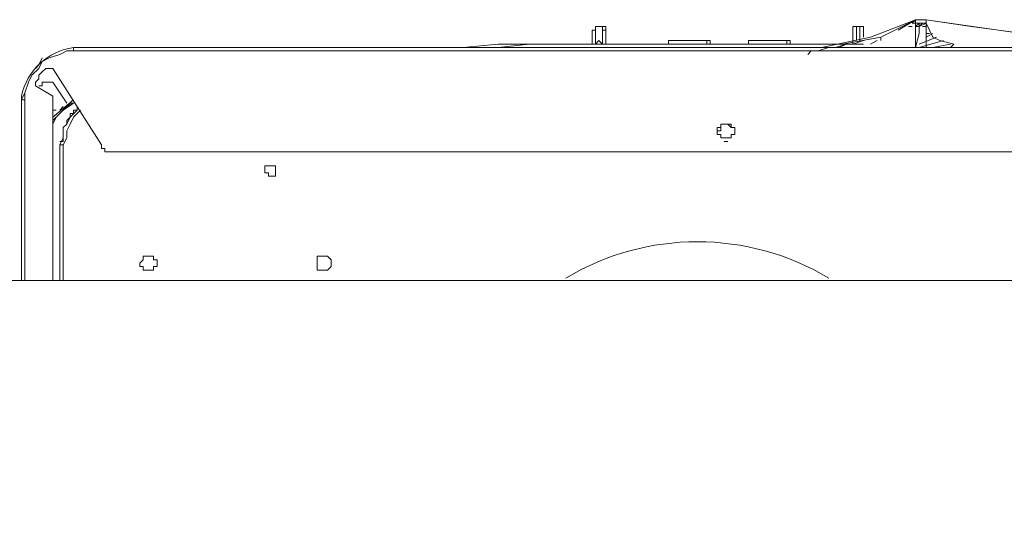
# Model space of a CAD drawing. Header units: millimetres. Extents: x 352 to 350573, y -22 to 37733.
# Tile 33 of 214: x 27594 to 28157, y 7711 to 8006. Entities that reach past the tile are written whole.
import ezdxf

# ---------------------------------------------------------------- set-up
doc = ezdxf.new("R2010")
doc.units = ezdxf.units.MM
doc.layers.add('PDF$_83$-$Floor$Plan$-$В_Этаж$00_Сводный$G-IMPT', color=9, linetype='Continuous', true_color=0x808080)
doc.layers.add('PDF$_83$-$Floor$Plan$-$В_Этаж$00_Сводный$M-EQPM', color=2, linetype='Continuous')
doc.layers.add('PDF$_83$-$Floor$Plan$-$В_Этаж$00_Сводный$M-HVAC-DUCT', color=5, linetype='Continuous')

msp = doc.modelspace()

# ---------------------------------------------------------------- linework, layer by layer
at = {"layer": 'PDF$_83$-$Floor$Plan$-$В_Этаж$00_Сводный$G-IMPT', "lineweight": 0}
for points in [[(28106.5, 8006.38), (28080.64, 7996.44), (28052.8, 7990.47), (28056.77, 7990.47), (28050.81, 7988.48)], [(28096.56, 8000.42), (28106.5, 8006.38), (28086.61, 7996.44), (28064.73, 7992.46)], [(28106.5, 8004.4), (28108.49, 8004.4), (28106.5, 8004.4), (28108.49, 8004.4), (28106.5, 8004.4), (28104.51, 8004.4), (28106.5, 8006.38), (28106.5, 8004.4), (28106.5, 8006.38), (28108.49, 8006.38), (28110.48, 8006.38), (28112.47, 8006.38), (28138.33, 8002.41), (28168.17, 7998.43), (28186.07, 7996.44), (28201.98, 7994.45), (28217.9, 7992.46), (28229.83, 7990.47), (28249.72, 7990.47), (28251.71, 7990.47)], [(28106.5, 8006.38), (28106.5, 8006.38)], [(28122.42, 7990.47), (28126.39, 7990.47), (28128.38, 7992.46), (28120.43, 7994.45), (28116.45, 7996.44), (28114.46, 8000.42), (28112.47, 8004.4), (28112.47, 8006.38), (28209.94, 7992.46)], [(27923.5, 8002.41), (27923.5, 8000.42), (27921.51, 8000.42), (27921.51, 7998.43), (27921.51, 7996.44), (27921.51, 7994.45), (27921.51, 7992.46)], [(27923.5, 7992.46), (27923.5, 7996.44), (27923.5, 7998.43), (27923.5, 8000.42), (27921.51, 8000.42), (27921.51, 7998.43), (27921.51, 7994.45), (27921.51, 7992.46)], [(27927.48, 8002.41), (27925.49, 8002.41), (27923.5, 8002.41)], [(27923.5, 8000.42), (27923.5, 8002.41)], [(27923.5, 8002.41), (27923.5, 8000.42), (27923.5, 7998.43)], [(27923.5, 7994.45), (27923.5, 7996.44), (27923.5, 7998.43), (27923.5, 8000.42)], [(27927.48, 8002.41), (27929.47, 8002.41), (27929.47, 8000.42), (27929.47, 7998.43), (27929.47, 7996.44), (27929.47, 7994.45), (27929.47, 7992.46)], [(27927.48, 7998.43), (27927.48, 8000.42), (27927.48, 8002.41), (27927.48, 8000.42), (27927.48, 7998.43), (27927.48, 7996.44), (27927.48, 7994.45)], [(27929.47, 7992.46), (27929.47, 7994.45), (27929.47, 7998.43), (27929.47, 8000.42), (27927.48, 8000.42), (27927.48, 7998.43), (27927.48, 7996.44), (27927.48, 7992.46)], [(28076.67, 7996.44), (28076.67, 7998.43), (28076.67, 8000.42), (28076.67, 8002.41), (28074.68, 8002.41), (28072.69, 8002.41), (28070.7, 8002.41), (28070.7, 8000.42), (28070.7, 7998.43), (28070.7, 7996.44), (28070.7, 7994.45), (28070.7, 7996.44), (28070.7, 7998.43), (28070.7, 8000.42), (28070.7, 7998.43), (28070.7, 7996.44), (28070.7, 7992.46), (28076.67, 7994.45)], [(28072.69, 7994.45), (28072.69, 7996.44), (28072.69, 7998.43), (28072.69, 8000.42), (28072.69, 8002.41), (28070.7, 8002.41), (28070.7, 8000.42), (28070.7, 7998.43)], [(28076.67, 7998.43), (28076.67, 8000.42), (28076.67, 8002.41), (28074.68, 8002.41), (28074.68, 8000.42), (28074.68, 7998.43), (28074.68, 7994.45)], [(28102.52, 8002.41), (28104.51, 8002.41)], [(28110.48, 8002.41), (28112.47, 8002.41), (28112.47, 8004.4), (28110.48, 8004.4), (28108.49, 8004.4), (28106.5, 8004.4), (28106.5, 8002.41), (28106.5, 8000.42), (28106.5, 7990.47), (28108.49, 7998.43), (28108.49, 8002.41), (28108.49, 8004.4), (28108.49, 8002.41), (28106.5, 8002.41), (28108.49, 8004.4), (28106.5, 8002.41)], [(28106.5, 8004.4), (28106.5, 8004.4)], [(28108.49, 8004.4), (28108.49, 8004.4)], [(28110.48, 8004.4), (28108.49, 8002.41), (28112.47, 8004.4), (28112.47, 8002.41), (28112.47, 7998.43), (28112.47, 7990.47)], [(28108.49, 8004.4), (28108.49, 8004.4)], [(28108.49, 8002.41), (28108.49, 8002.41)], [(28110.48, 8002.41), (28110.48, 8002.41)], [(28112.47, 8004.4), (28112.47, 8004.4)], [(28112.47, 8004.4), (28112.47, 8004.4)], [(28112.47, 8002.41), (28112.47, 8002.41)], [(27923.5, 7994.45), (27923.5, 7992.46)], [(27923.5, 7992.46), (27923.5, 7994.45)], [(27989.14, 7992.46), (27989.14, 7994.45), (27987.15, 7994.45), (27965.27, 7994.45), (27965.27, 7992.46), (27965.27, 7994.45), (27987.15, 7994.45), (27987.15, 7992.46)], [(27965.27, 7994.45), (27965.27, 7994.45)], [(27965.27, 7994.45), (27965.27, 7994.45)], [(27965.27, 7994.45), (27965.27, 7994.45)], [(27987.15, 7994.45), (27987.15, 7994.45)], [(28011.02, 7994.45), (28011.02, 7994.45)], [(28011.02, 7994.45), (28011.02, 7994.45)], [(28011.02, 7994.45), (28011.02, 7994.45)], [(28034.89, 7992.46), (28034.89, 7994.45), (28032.9, 7994.45), (28032.9, 7992.46)], [(28032.9, 7994.45), (28032.9, 7994.45)], [(28084.62, 7994.45), (28080.64, 7992.46)], [(28086.61, 7996.44), (28086.61, 7994.45)], [(28118.44, 7996.44), (28108.49, 7992.46)], [(28122.42, 7994.45), (28108.49, 7990.47)], [(28116.45, 7998.43), (28112.47, 7996.44)], [(28398.91, 7857.2), (28398.91, 7960.63), (28396.92, 7966.6), (28396.92, 7970.58), (28392.94, 7976.55), (28390.95, 7980.53), (28384.99, 7984.5), (28381.01, 7986.49), (28375.04, 7988.48), (28369.07, 7988.48), (27979.2, 7988.48), (27625.13, 7988.48), (27621.15, 7988.48), (27617.17, 7986.49), (27611.2, 7984.5), (27607.22, 7982.51), (27605.23, 7978.54), (27601.26, 7974.56), (27599.27, 7970.58), (27597.28, 7964.61), (27597.28, 7960.63), (27597.28, 7857.2)], [(28369.07, 7988.48), (28369.07, 7990.47), (27979.2, 7990.47), (27625.13, 7990.47), (27625.13, 7988.48)], [(27847.91, 7990.47), (27867.8, 7992.46), (27869.79, 7992.46), (27873.77, 7992.46), (27885.71, 7992.46), (27983.17, 7992.46), (28074.68, 7992.46), (28076.67, 7992.46)], [(27867.8, 7990.47), (27885.71, 7992.46), (28066.72, 7992.46), (28062.74, 7990.47), (28060.75, 7990.47), (28062.74, 7990.47), (28066.72, 7992.46), (28062.74, 7990.47)], [(27867.8, 7992.46), (27867.8, 7992.46)], [(28060.75, 7990.47), (28066.72, 7992.46), (27983.17, 7992.46), (27885.71, 7992.46), (27877.75, 7992.46)], [(27885.71, 7992.46), (27885.71, 7992.46)], [(27885.71, 7992.46), (27885.71, 7992.46)], [(27921.51, 7992.46), (27921.51, 7992.46)], [(27921.51, 7992.46), (27921.51, 7992.46)], [(27923.5, 7992.46), (27923.5, 7992.46)], [(27923.5, 7992.46), (27923.5, 7992.46)], [(27927.48, 7992.46), (27927.48, 7992.46)], [(27927.48, 7992.46), (27927.48, 7992.46)], [(27929.47, 7992.46), (27929.47, 7992.46)], [(27929.47, 7992.46), (27929.47, 7992.46)], [(28042.85, 7992.46), (28040.86, 7992.46), (27957.32, 7992.46)], [(27957.32, 7992.46), (27957.32, 7992.46)], [(28042.85, 7992.46), (28042.85, 7992.46)], [(28257.68, 7986.49), (28247.73, 7988.48), (28231.82, 7988.48), (28209.94, 7988.48), (28196.02, 7988.48), (28172.15, 7988.48), (28140.32, 7988.48), (28112.47, 7988.48), (28110.48, 7988.48), (28108.49, 7988.48), (28106.5, 7988.48), (28092.58, 7988.48), (28078.65, 7988.48), (28068.71, 7988.48), (28058.76, 7988.48), (28046.83, 7988.48), (28044.84, 7986.49)], [(28070.7, 7992.46), (28070.7, 7992.46)], [(28086.61, 7990.47), (28082.63, 7990.47)], [(28090.59, 7990.47), (28090.59, 7990.47)], [(28106.5, 7990.47), (28106.5, 7990.47)], [(28116.45, 7990.47), (28126.39, 7992.46)], [(27607.22, 7984.5), (27605.23, 7980.53), (27603.24, 7978.54)], [(27613.19, 7857.2), (27613.19, 7962.62), (27603.24, 7968.59), (27603.24, 7970.58), (27605.23, 7972.57), (27605.23, 7974.56), (27607.22, 7976.55), (27609.21, 7978.54), (27611.2, 7978.54), (27613.19, 7978.54), (27641.04, 7934.77), (27641.04, 7932.79), (27643.03, 7932.79), (27643.03, 7930.8), (27645.02, 7930.8), (27647.01, 7930.8), (28347.19, 7930.8)], [(27621.15, 7958.64), (27613.19, 7970.58), (27611.2, 7970.58), (27609.21, 7970.58), (27607.22, 7970.58), (27607.22, 7968.59), (27605.23, 7968.59)], [(27597.28, 7960.63), (27595.29, 7960.63), (27597.28, 7964.61)], [(27625.13, 7960.63), (27613.19, 7950.69)], [(27595.29, 7954.67), (27595.29, 7952.68)], [(27613.19, 7948.7), (27619.16, 7954.67), (27625.13, 7958.64), (27621.15, 7956.66), (27619.16, 7954.67), (27615.18, 7950.69), (27613.19, 7946.71), (27615.18, 7950.69), (27619.16, 7954.67), (27623.14, 7958.64), (27625.13, 7958.64)], [(27615.18, 7954.67), (27613.19, 7954.67)], [(27627.11, 7956.66), (27627.11, 7954.67), (27625.13, 7954.67), (27625.13, 7952.68), (27623.14, 7952.68), (27623.14, 7950.69), (27621.15, 7948.7), (27621.15, 7946.71), (27619.16, 7944.72), (27619.16, 7942.73), (27619.16, 7940.74), (27619.16, 7938.75), (27619.16, 7936.76), (27617.17, 7936.76)], [(27619.16, 7956.66), (27617.17, 7954.67)], [(27629.1, 7954.67), (27625.13, 7950.69), (27623.14, 7946.71), (27621.15, 7942.73), (27621.15, 7938.75), (27619.16, 7934.77)], [(27627.11, 7954.67), (27623.14, 7950.69), (27621.15, 7946.71)], [(27995.11, 7944.72), (27995.11, 7942.73), (27993.12, 7942.73)], [(27999.09, 7946.71), (27997.1, 7946.71), (27999.09, 7946.71), (28001.08, 7944.72)], [(27995.11, 7938.75), (27997.1, 7938.75), (27999.09, 7938.75)], [(27617.17, 7936.76), (27617.17, 7936.76)], [(27619.16, 7857.2), (27619.16, 7934.77), (27617.17, 7934.77), (27617.17, 7857.2), (27617.17, 7930.8)], [(27997.1, 7936.76), (27999.09, 7936.76)], [(27617.17, 7930.8), (27617.17, 7930.8)], [(27617.17, 7930.8), (27617.17, 7930.8)]]:
    msp.add_lwpolyline(points, dxfattribs=at)
for points in [[(28076.67, 7996.44), (28076.67, 7998.43), (28076.67, 8000.42), (28076.67, 7998.43)], [(27923.5, 7992.46), (27925.49, 7994.45), (27927.48, 7992.46), (27925.49, 7994.45)], [(27927.48, 7992.46), (27927.48, 7994.45)], [(27987.15, 7994.45), (27989.14, 7994.45)], [(28011.02, 7992.46), (28011.02, 7994.45)], [(28032.9, 7994.45), (28011.02, 7994.45)], [(28034.89, 7994.45), (28032.9, 7994.45)], [(28112.47, 7998.43), (28114.46, 7998.43)], [(28064.73, 7990.47), (28068.71, 7990.47), (28062.74, 7990.47), (28066.72, 7990.47), (28068.71, 7990.47)], [(28086.61, 7990.47), (28088.6, 7990.47)], [(27993.12, 7942.73), (27993.12, 7940.74), (27995.11, 7940.74), (27995.11, 7938.75), (27997.1, 7938.75), (27999.09, 7938.75), (28001.08, 7938.75), (28001.08, 7940.74), (28003.07, 7940.74), (28003.07, 7942.73), (28003.07, 7944.72), (28001.08, 7944.72), (28001.08, 7946.71), (27999.09, 7946.71), (27997.1, 7946.71), (27995.11, 7946.71), (27995.11, 7944.72), (27993.12, 7944.72)], [(27617.17, 7934.77), (27619.16, 7938.75)], [(27617.17, 7930.8), (27617.17, 7932.79)], [(27734.53, 7920.85), (27734.53, 7918.86), (27736.52, 7918.86), (27736.52, 7916.87), (27738.51, 7916.87), (27740.5, 7916.87), (27740.5, 7918.86), (27740.5, 7920.85), (27740.5, 7922.84), (27738.51, 7922.84), (27736.52, 7922.84), (27734.53, 7922.84)], [(27662.92, 7867.14), (27662.92, 7865.15), (27664.91, 7865.15), (27664.91, 7863.16), (27666.9, 7863.16), (27668.89, 7863.16), (27670.88, 7863.16), (27670.88, 7865.15), (27672.87, 7865.15), (27672.87, 7867.14), (27672.87, 7869.13), (27670.88, 7869.13), (27670.88, 7871.12), (27668.89, 7871.12), (27666.9, 7871.12), (27664.91, 7871.12), (27664.91, 7869.13)], [(27764.37, 7867.14), (27764.37, 7865.15), (27764.37, 7863.16), (27766.36, 7863.16), (27768.34, 7863.16), (27770.33, 7863.16), (27772.32, 7865.15), (27772.32, 7867.14), (27772.32, 7869.13), (27770.33, 7871.12), (27768.34, 7871.12), (27766.36, 7871.12), (27764.37, 7871.12), (27764.37, 7869.13)]]:
    msp.add_lwpolyline(points, close=True, dxfattribs=at)
msp.add_lwpolyline([(28398.91, 7960.63), (28400.9, 7960.63, 0.35403), (28369.07, 7990.47), (27979.2, 7990.47), (27625.13, 7990.47, 0.316007), (27595.29, 7962.62), (27595.29, 7954.67), (27595.29, 7952.68), (27595.29, 7857.2), (27595.29, 7960.63), (27595.29, 7952.68), (27595.29, 7857.2)], format="xyb", dxfattribs=at)
at = {"layer": 'PDF$_83$-$Floor$Plan$-$В_Этаж$00_Сводный$M-EQPM', "color": 92, "lineweight": 0, "true_color": 0x00b800}
msp.add_arc((27981.71, 7733.19), 146.2, 59.068, 120.932, dxfattribs=at)
at = {"layer": 'PDF$_83$-$Floor$Plan$-$В_Этаж$00_Сводный$M-HVAC-DUCT', "lineweight": 0}
msp.add_lwpolyline([(28152.25, 7606.56), (29315.91, 7606.56), (29315.91, 7857.2), (22646.25, 7857.2), (22646.25, 7606.56), (27841.94, 7606.56)], dxfattribs=at)

doc.saveas('drawing.dxf')
